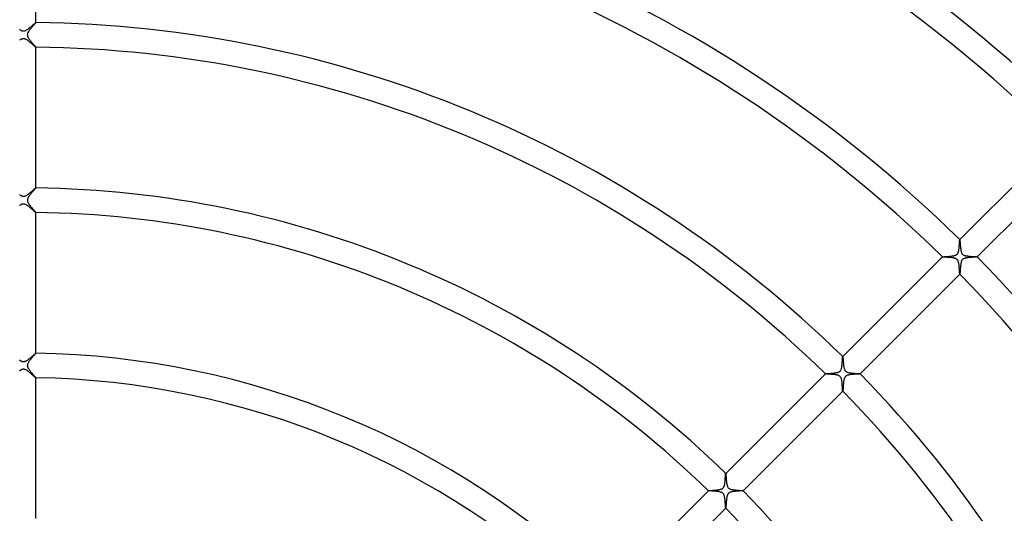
# Model space of a CAD drawing. Header units: millimetres. Extents: x -485 to 485, y -485 to 485.
# Tile 52 of 110: x -1 to 160, y 111 to 191. Entities that reach past the tile are written whole.
import ezdxf

# ---------------------------------------------------------------- set-up
doc = ezdxf.new("R2010")
doc.units = ezdxf.units.MM
doc.layers.add('HIDDEN', color=7, linetype='Continuous')
doc.layers.add('THICK', color=7, linetype='Continuous')

msp = doc.modelspace()

# ---------------------------------------------------------------- linework, layer by layer
at = {"layer": 'HIDDEN'}
for p, q in [((0.84, 189.57), (0.78, 189.48)), ((0.9, 189.66), (0.84, 189.57)), ((0.97, 189.76), (0.9, 189.66)), ((1.04, 189.85), (0.97, 189.76)), ((1.12, 189.95), (1.04, 189.85)), ((1.19, 190.04), (1.12, 189.95)), ((1.27, 190.14), (1.19, 190.04)), ((1.35, 190.23), (1.27, 190.14)), ((1.43, 190.32), (1.35, 190.23)), ((1.51, 190.41), (1.43, 190.32)), ((1.59, 190.5), (1.51, 190.41)), ((1.66, 190.58), (1.59, 190.5)), ((1.72, 190.65), (1.66, 190.58)), ((1.78, 190.72), (1.72, 190.65)), ((1.84, 190.78), (1.78, 190.72)), ((1.88, 190.84), (1.84, 190.78)), ((1.92, 190.88), (1.88, 190.84)), ((1.96, 190.92), (1.92, 190.88)), ((1.98, 190.95), (1.96, 190.92)), ((2, 190.98), (1.98, 190.95)), ((2, 190.99), (2, 190.99)), ((2, 190.99), (2, 190.99)), ((2, 190.99), (2, 190.99)), ((2, 190.99), (2, 190.99)), ((2, 190.99), (2, 190.99)), ((2, 190.99), (2, 190.99)), ((2, 190.99), (2, 190.99)), ((2, 190.99), (2, 190.98)), ((0.63, 189.07), (0.62, 189.02)), ((0.62, 189.02), (0.63, 188.96)), ((0.64, 189.12), (0.63, 189.07)), ((0.63, 188.96), (0.63, 188.91)), ((0.63, 188.91), (0.64, 188.86)), ((0.65, 189.18), (0.64, 189.12)), ((0.64, 188.86), (0.65, 188.81)), ((0.67, 189.25), (0.65, 189.18)), ((0.65, 188.81), (0.67, 188.74)), ((0.7, 189.32), (0.67, 189.25)), ((0.67, 188.74), (0.7, 188.68)), ((0.74, 189.4), (0.7, 189.32)), ((0.7, 188.68), (0.74, 188.6)), ((0.78, 189.48), (0.74, 189.4)), ((0.74, 188.6), (0.78, 188.52)), ((0.78, 188.52), (0.83, 188.43)), ((0.83, 188.43), (0.89, 188.34)), ((0.89, 188.34), (0.96, 188.25)), ((0.96, 188.25), (1.02, 188.16)), ((1.02, 188.16), (1.1, 188.07)), ((1.1, 188.07), (1.17, 187.98)), ((1.17, 187.98), (1.24, 187.89)), ((1.24, 187.89), (1.32, 187.8)), ((1.32, 187.8), (1.39, 187.72)), ((1.39, 187.72), (1.46, 187.63)), ((1.46, 187.63), (1.53, 187.55)), ((1.53, 187.55), (1.6, 187.47)), ((1.6, 187.47), (1.67, 187.39)), ((1.67, 187.39), (1.73, 187.32)), ((1.73, 187.32), (1.79, 187.25)), ((1.79, 187.25), (1.84, 187.19)), ((1.84, 187.19), (1.89, 187.14)), ((1.89, 187.14), (1.93, 187.09)), ((1.93, 187.09), (1.96, 187.05)), ((1.96, 187.05), (1.98, 187.02)), ((1.98, 187.02), (2, 187)), ((2, 187), (2, 186.99)), ((2, 186.99), (2, 186.99)), ((2, 186.99), (2, 186.99)), ((2, 186.99), (2, 186.99)), ((2, 186.99), (2, 186.99)), ((2, 186.99), (2, 186.99)), ((2, 186.99), (2, 186.99)), ((2, 186.99), (2, 186.99)), ((1.89, 163.84), (1.84, 163.78)), ((1.93, 163.89), (1.89, 163.84)), ((1.96, 163.92), (1.93, 163.89)), ((1.98, 163.95), (1.96, 163.92)), ((2, 163.97), (1.98, 163.95)), ((2, 163.99), (2, 163.99)), ((2, 163.99), (2, 163.99)), ((2, 163.99), (2, 163.99)), ((2, 163.99), (2, 163.99)), ((2, 163.99), (2, 163.99)), ((2, 163.99), (2, 163.99)), ((2, 163.99), (2, 163.99)), ((2, 163.99), (2, 163.97)), ((0.66, 162.23), (0.64, 162.13)), ((0.7, 162.33), (0.66, 162.23)), ((0.76, 162.44), (0.7, 162.33)), ((0.82, 162.55), (0.76, 162.44)), ((0.9, 162.66), (0.82, 162.55)), ((0.98, 162.77), (0.9, 162.66)), ((1.06, 162.88), (0.98, 162.77)), ((1.15, 162.98), (1.06, 162.88)), ((1.23, 163.09), (1.15, 162.98)), ((1.32, 163.19), (1.23, 163.09)), ((1.41, 163.29), (1.32, 163.19)), ((1.49, 163.39), (1.41, 163.29)), ((1.57, 163.48), (1.49, 163.39)), ((1.65, 163.57), (1.57, 163.48)), ((1.72, 163.65), (1.65, 163.57)), ((1.78, 163.72), (1.72, 163.65)), ((1.84, 163.78), (1.78, 163.72)), ((0.64, 162.13), (0.63, 162.03)), ((0.63, 162.03), (0.63, 161.94)), ((0.63, 161.94), (0.64, 161.84)), ((0.64, 161.84), (0.67, 161.75)), ((0.67, 161.75), (0.71, 161.66)), ((0.71, 161.66), (0.75, 161.57)), ((0.75, 161.57), (0.79, 161.5)), ((0.79, 161.5), (0.84, 161.43)), ((0.84, 161.43), (0.89, 161.35)), ((0.89, 161.35), (0.94, 161.28)), ((0.94, 161.28), (1, 161.2)), ((1, 161.2), (1.06, 161.12)), ((1.06, 161.12), (1.12, 161.04)), ((1.12, 161.04), (1.19, 160.96)), ((1.19, 160.96), (1.25, 160.88)), ((1.25, 160.88), (1.32, 160.8)), ((1.32, 160.8), (1.39, 160.72)), ((1.39, 160.72), (1.45, 160.64)), ((1.45, 160.64), (1.52, 160.57)), ((1.52, 160.57), (1.58, 160.49)), ((1.58, 160.49), (1.64, 160.43)), ((1.64, 160.43), (1.7, 160.36)), ((1.7, 160.36), (1.75, 160.3)), ((1.75, 160.3), (1.8, 160.24)), ((1.8, 160.24), (1.85, 160.18)), ((1.85, 160.18), (1.89, 160.13)), ((1.89, 160.13), (1.93, 160.09)), ((1.93, 160.09), (1.96, 160.05)), ((1.96, 160.05), (1.98, 160.02)), ((1.98, 160.02), (2, 160)), ((2, 160), (2, 159.99)), ((2, 159.99), (2, 159.99)), ((2, 159.99), (2, 159.99)), ((2, 159.99), (2, 159.99)), ((2, 159.99), (2, 159.99)), ((2, 159.99), (2, 159.99)), ((2, 159.99), (2, 159.99)), ((2, 159.99), (2, 159.99)), ((152.61, 154.18), (152.62, 154.27)), ((152.62, 154.27), (152.63, 154.36)), ((152.63, 154.36), (152.64, 154.46)), ((152.64, 154.46), (152.65, 154.55)), ((152.65, 154.64), (152.66, 154.73)), ((152.65, 154.55), (152.65, 154.64)), ((152.66, 154.73), (152.67, 154.82)), ((152.67, 154.91), (152.68, 154.99)), ((152.67, 154.82), (152.67, 154.91)), ((152.68, 155.06), (152.69, 155.14)), ((152.68, 154.99), (152.68, 155.06)), ((152.69, 155.21), (152.7, 155.27)), ((152.69, 155.14), (152.69, 155.21)), ((152.7, 155.39), (152.71, 155.43)), ((152.7, 155.33), (152.7, 155.39)), ((152.7, 155.27), (152.7, 155.33)), ((152.71, 155.47), (152.72, 155.51)), ((152.71, 155.43), (152.71, 155.47)), ((152.72, 155.55), (152.73, 155.56)), ((152.72, 155.53), (152.72, 155.55)), ((152.72, 155.51), (152.72, 155.53)), ((152.73, 155.56), (152.73, 155.56)), ((152.73, 155.56), (152.73, 155.56)), ((152.73, 155.56), (152.73, 155.56)), ((152.73, 155.56), (152.73, 155.56)), ((152.73, 155.56), (152.73, 155.56)), ((152.73, 155.56), (152.73, 155.56)), ((152.73, 155.56), (152.73, 155.56)), ((149.9, 152.73), (149.9, 152.73)), ((149.9, 152.73), (149.9, 152.73)), ((149.9, 152.73), (149.9, 152.73)), ((149.9, 152.73), (149.9, 152.73)), ((149.9, 152.73), (149.9, 152.73)), ((149.9, 152.73), (149.9, 152.73)), ((149.9, 152.73), (149.9, 152.73)), ((149.9, 152.73), (149.91, 152.73)), ((149.91, 152.73), (149.93, 152.74)), ((149.93, 152.74), (149.96, 152.74)), ((149.96, 152.74), (149.99, 152.75)), ((149.99, 152.75), (150.04, 152.75)), ((150.04, 152.75), (150.09, 152.76)), ((150.09, 152.76), (150.15, 152.76)), ((150.15, 152.76), (150.22, 152.77)), ((150.22, 152.77), (150.3, 152.77)), ((150.3, 152.77), (150.38, 152.78)), ((150.38, 152.78), (150.46, 152.78)), ((150.46, 152.78), (150.55, 152.79)), ((150.55, 152.79), (150.65, 152.8)), ((150.65, 152.8), (150.74, 152.8)), ((150.74, 152.8), (150.85, 152.81)), ((150.85, 152.81), (150.95, 152.82)), ((150.95, 152.82), (151.05, 152.83)), ((151.05, 152.83), (151.15, 152.84)), ((151.15, 152.84), (151.25, 152.85)), ((151.25, 152.85), (151.35, 152.86)), ((151.35, 152.86), (151.45, 152.87)), ((151.45, 152.87), (151.55, 152.89)), ((151.55, 152.89), (151.64, 152.9)), ((151.64, 152.9), (151.73, 152.92)), ((151.73, 152.92), (151.82, 152.94)), ((151.82, 152.94), (151.9, 152.96)), ((151.9, 152.96), (151.99, 152.99)), ((151.99, 152.99), (152.06, 153.02)), ((152.06, 153.02), (152.14, 153.06)), ((152.14, 153.06), (152.2, 153.1)), ((152.2, 153.1), (152.26, 153.14)), ((152.26, 153.14), (152.3, 153.19)), ((152.3, 153.19), (152.35, 153.24)), ((152.35, 153.24), (152.39, 153.3)), ((152.39, 153.3), (152.43, 153.37)), ((152.43, 153.37), (152.46, 153.44)), ((152.46, 153.44), (152.49, 153.51)), ((152.49, 153.51), (152.51, 153.59)), ((152.51, 153.59), (152.53, 153.67)), ((152.53, 153.67), (152.55, 153.75)), ((152.55, 153.75), (152.57, 153.83)), ((152.57, 153.83), (152.58, 153.91)), ((152.58, 153.91), (152.59, 154)), ((152.59, 154), (152.6, 154.08)), ((152.6, 154.08), (152.61, 154.18)), ((153.96, 152.59), (153.87, 152.57)), ((154.05, 152.6), (153.96, 152.59)), ((154.14, 152.61), (154.05, 152.6)), ((154.24, 152.62), (154.14, 152.61)), ((154.33, 152.63), (154.24, 152.62)), ((154.43, 152.64), (154.33, 152.63)), ((154.52, 152.65), (154.43, 152.64)), ((154.62, 152.65), (154.52, 152.65)), ((154.71, 152.66), (154.62, 152.65)), ((154.81, 152.67), (154.71, 152.66)), ((154.89, 152.67), (154.81, 152.67)), ((154.98, 152.68), (154.89, 152.67)), ((155.06, 152.68), (154.98, 152.68)), ((155.14, 152.69), (155.06, 152.68)), ((155.21, 152.69), (155.14, 152.69)), ((155.27, 152.7), (155.21, 152.69)), ((155.33, 152.7), (155.27, 152.7)), ((155.39, 152.7), (155.33, 152.7)), ((155.43, 152.71), (155.39, 152.7)), ((155.47, 152.71), (155.43, 152.71)), ((155.51, 152.72), (155.47, 152.71)), ((155.53, 152.72), (155.51, 152.72)), ((155.55, 152.72), (155.53, 152.72)), ((155.56, 152.73), (155.55, 152.72)), ((155.56, 152.73), (155.56, 152.73)), ((155.56, 152.73), (155.56, 152.73)), ((155.56, 152.73), (155.56, 152.73)), ((155.56, 152.73), (155.56, 152.73)), ((155.56, 152.73), (155.56, 152.73)), ((155.56, 152.73), (155.56, 152.73)), ((155.56, 152.73), (155.56, 152.73)), ((152.82, 150.99), (152.81, 150.88)), ((152.83, 151.11), (152.82, 150.99)), ((152.84, 151.21), (152.83, 151.11)), ((152.86, 151.32), (152.84, 151.21)), ((152.87, 151.43), (152.86, 151.32)), ((152.88, 151.53), (152.87, 151.43)), ((152.9, 151.63), (152.88, 151.53)), ((152.92, 151.72), (152.9, 151.63)), ((152.94, 151.81), (152.92, 151.72)), ((152.96, 151.9), (152.94, 151.81)), ((152.99, 152), (152.96, 151.9)), ((153.03, 152.08), (152.99, 152)), ((153.07, 152.16), (153.03, 152.08)), ((153.12, 152.23), (153.07, 152.16)), ((153.17, 152.29), (153.12, 152.23)), ((153.23, 152.34), (153.17, 152.29)), ((153.29, 152.39), (153.23, 152.34)), ((153.36, 152.43), (153.29, 152.39)), ((153.45, 152.46), (153.36, 152.43)), ((153.53, 152.49), (153.45, 152.46)), ((153.61, 152.52), (153.53, 152.49)), ((153.7, 152.54), (153.61, 152.52)), ((153.78, 152.56), (153.7, 152.54)), ((153.87, 152.57), (153.78, 152.56)), ((152.74, 149.94), (152.73, 149.91)), ((152.73, 149.91), (152.73, 149.9)), ((152.73, 149.9), (152.73, 149.9)), ((152.73, 149.9), (152.73, 149.9)), ((152.73, 149.9), (152.73, 149.9)), ((152.73, 149.9), (152.73, 149.9)), ((152.73, 149.9), (152.73, 149.9)), ((152.73, 149.9), (152.73, 149.9)), ((152.73, 149.9), (152.73, 149.9)), ((152.75, 150.02), (152.74, 149.97)), ((152.74, 149.97), (152.74, 149.94)), ((152.76, 150.14), (152.75, 150.07)), ((152.75, 150.07), (152.75, 150.02)), ((152.77, 150.21), (152.76, 150.14)), ((152.78, 150.38), (152.77, 150.29)), ((152.77, 150.29), (152.77, 150.21)), ((152.79, 150.57), (152.78, 150.47)), ((152.78, 150.47), (152.78, 150.38)), ((152.8, 150.67), (152.79, 150.57)), ((152.81, 150.78), (152.8, 150.67)), ((152.81, 150.88), (152.81, 150.78)), ((1.68, 136.6), (1.6, 136.51)), ((1.75, 136.68), (1.68, 136.6)), ((1.81, 136.75), (1.75, 136.68)), ((1.87, 136.82), (1.81, 136.75)), ((1.92, 136.87), (1.87, 136.82)), ((1.95, 136.91), (1.92, 136.87)), ((1.98, 136.95), (1.95, 136.91)), ((1.99, 136.97), (1.98, 136.95)), ((2, 136.98), (1.99, 136.97)), ((2, 136.99), (2, 136.99)), ((2, 136.99), (2, 136.99)), ((2, 136.99), (2, 136.98)), ((2, 136.98), (2, 136.99)), ((2, 136.98), (2, 136.98)), ((2, 136.98), (2, 136.98)), ((2, 136.98), (2, 136.98)), ((0.63, 135.06), (0.62, 134.99)), ((0.62, 134.99), (0.63, 134.92)), ((0.64, 135.14), (0.63, 135.06)), ((0.63, 134.92), (0.64, 134.85)), ((0.66, 135.22), (0.64, 135.14)), ((0.69, 135.31), (0.66, 135.22)), ((0.74, 135.41), (0.69, 135.31)), ((0.8, 135.52), (0.74, 135.41)), ((0.88, 135.63), (0.8, 135.52)), ((0.96, 135.75), (0.88, 135.63)), ((1.05, 135.86), (0.96, 135.75)), ((1.14, 135.98), (1.05, 135.86)), ((1.24, 136.09), (1.14, 135.98)), ((1.33, 136.2), (1.24, 136.09)), ((1.43, 136.31), (1.33, 136.2)), ((1.52, 136.42), (1.43, 136.31)), ((1.6, 136.51), (1.52, 136.42)), ((133.5, 134.91), (133.52, 135.04)), ((133.52, 135.04), (133.53, 135.16)), ((133.53, 135.16), (133.54, 135.3)), ((133.54, 135.3), (133.55, 135.43)), ((133.55, 135.43), (133.56, 135.56)), ((133.56, 135.56), (133.57, 135.69)), ((133.57, 135.69), (133.58, 135.81)), ((133.58, 135.81), (133.59, 135.93)), ((133.59, 136.04), (133.6, 136.14)), ((133.59, 135.93), (133.59, 136.04)), ((133.6, 136.14), (133.61, 136.23)), ((133.61, 136.3), (133.62, 136.37)), ((133.61, 136.23), (133.61, 136.3)), ((133.62, 136.42), (133.63, 136.45)), ((133.62, 136.37), (133.62, 136.42)), ((133.64, 136.46), (133.63, 136.46)), ((133.63, 136.46), (133.63, 136.46)), ((133.63, 136.46), (133.64, 136.46)), ((133.63, 136.45), (133.63, 136.46)), ((133.64, 136.46), (133.64, 136.46)), ((133.64, 136.46), (133.64, 136.46)), ((133.64, 136.46), (133.64, 136.46)), ((133.64, 136.46), (133.64, 136.46)), ((0.64, 134.85), (0.66, 134.78)), ((0.66, 134.78), (0.69, 134.7)), ((0.69, 134.7), (0.72, 134.63)), ((0.72, 134.63), (0.76, 134.56)), ((0.76, 134.56), (0.8, 134.48)), ((0.8, 134.48), (0.85, 134.41)), ((0.85, 134.41), (0.9, 134.34)), ((0.9, 134.34), (0.95, 134.26)), ((0.95, 134.26), (1.01, 134.18)), ((1.01, 134.18), (1.07, 134.1)), ((1.07, 134.1), (1.14, 134.02)), ((1.14, 134.02), (1.21, 133.93)), ((1.21, 133.93), (1.27, 133.85)), ((1.27, 133.85), (1.34, 133.77)), ((1.34, 133.77), (1.41, 133.69)), ((1.41, 133.69), (1.48, 133.6)), ((1.48, 133.6), (1.55, 133.53)), ((1.55, 133.53), (1.62, 133.45)), ((1.62, 133.45), (1.68, 133.38)), ((1.68, 133.38), (1.74, 133.31)), ((1.74, 133.31), (1.79, 133.25)), ((130.81, 133.63), (130.81, 133.64)), ((130.81, 133.64), (130.81, 133.64)), ((130.81, 133.64), (130.81, 133.64)), ((130.81, 133.64), (130.81, 133.64)), ((130.81, 133.64), (130.81, 133.64)), ((130.81, 133.64), (130.81, 133.64)), ((130.81, 133.64), (130.81, 133.64)), ((130.81, 133.64), (130.83, 133.64)), ((130.81, 133.63), (130.81, 133.63)), ((130.83, 133.64), (130.84, 133.65)), ((130.84, 133.65), (130.87, 133.65)), ((130.87, 133.65), (130.89, 133.65)), ((130.89, 133.65), (130.93, 133.66)), ((130.93, 133.66), (130.96, 133.66)), ((130.96, 133.66), (131, 133.66)), ((131, 133.66), (131.05, 133.67)), ((131.05, 133.67), (131.1, 133.67)), ((131.1, 133.67), (131.15, 133.68)), ((131.15, 133.68), (131.21, 133.68)), ((131.21, 133.68), (131.27, 133.68)), ((131.27, 133.68), (131.33, 133.69)), ((131.33, 133.69), (131.4, 133.69)), ((131.4, 133.69), (131.46, 133.7)), ((131.46, 133.7), (131.54, 133.7)), ((131.54, 133.7), (131.61, 133.71)), ((131.61, 133.71), (131.68, 133.71)), ((131.68, 133.71), (131.76, 133.72)), ((131.76, 133.72), (131.83, 133.72)), ((131.83, 133.72), (131.91, 133.73)), ((131.91, 133.73), (131.99, 133.74)), ((131.99, 133.74), (132.07, 133.75)), ((132.07, 133.75), (132.14, 133.75)), ((132.14, 133.75), (132.22, 133.76)), ((132.22, 133.76), (132.29, 133.77)), ((132.29, 133.77), (132.37, 133.78)), ((132.37, 133.78), (132.44, 133.79)), ((132.44, 133.79), (132.51, 133.8)), ((132.51, 133.8), (132.58, 133.82)), ((132.58, 133.82), (132.64, 133.83)), ((132.64, 133.83), (132.71, 133.84)), ((132.71, 133.84), (132.77, 133.86)), ((132.77, 133.86), (132.83, 133.88)), ((132.83, 133.88), (132.9, 133.9)), ((132.9, 133.9), (132.96, 133.92)), ((132.96, 133.92), (133.02, 133.96)), ((133.02, 133.96), (133.09, 133.99)), ((133.09, 133.99), (133.14, 134.03)), ((133.14, 134.03), (133.2, 134.08)), ((133.2, 134.08), (133.25, 134.13)), ((133.25, 134.13), (133.29, 134.19)), ((133.29, 134.19), (133.33, 134.26)), ((133.33, 134.26), (133.37, 134.35)), ((133.37, 134.35), (133.41, 134.45)), ((133.41, 134.45), (133.44, 134.55)), ((133.44, 134.55), (133.46, 134.67)), ((133.46, 134.67), (133.48, 134.79)), ((133.48, 134.79), (133.5, 134.91)), ((134.25, 133.33), (134.2, 133.29)), ((134.32, 133.36), (134.25, 133.33)), ((134.39, 133.39), (134.32, 133.36)), ((134.48, 133.42), (134.39, 133.39)), ((134.58, 133.44), (134.48, 133.42)), ((134.68, 133.46), (134.58, 133.44)), ((134.79, 133.48), (134.68, 133.46)), ((134.91, 133.5), (134.79, 133.48)), ((135.03, 133.52), (134.91, 133.5)), ((135.15, 133.53), (135.03, 133.52)), ((135.27, 133.54), (135.15, 133.53)), ((135.39, 133.55), (135.27, 133.54)), ((135.51, 133.56), (135.39, 133.55)), ((135.63, 133.57), (135.51, 133.56)), ((135.74, 133.58), (135.63, 133.57)), ((135.85, 133.58), (135.74, 133.58)), ((135.95, 133.59), (135.85, 133.58)), ((136.05, 133.59), (135.95, 133.59)), ((136.13, 133.6), (136.05, 133.59)), ((136.21, 133.6), (136.13, 133.6)), ((136.28, 133.61), (136.21, 133.6)), ((136.34, 133.61), (136.28, 133.61)), ((136.39, 133.62), (136.34, 133.61)), ((136.43, 133.62), (136.39, 133.62)), ((136.45, 133.63), (136.43, 133.62)), ((136.46, 133.63), (136.45, 133.63)), ((136.46, 133.64), (136.46, 133.64)), ((136.46, 133.64), (136.46, 133.64)), ((136.46, 133.64), (136.46, 133.64)), ((136.46, 133.64), (136.46, 133.64)), ((136.46, 133.64), (136.46, 133.63)), ((136.46, 133.63), (136.46, 133.64)), ((136.46, 133.63), (136.46, 133.63)), ((1.79, 133.25), (1.84, 133.19)), ((1.84, 133.19), (1.89, 133.14)), ((1.89, 133.14), (1.93, 133.09)), ((1.93, 133.09), (1.96, 133.05)), ((1.96, 133.05), (1.98, 133.02)), ((1.98, 133.02), (2, 133)), ((2, 133), (2, 132.99)), ((2, 132.98), (2, 132.99)), ((2, 132.99), (2, 132.99)), ((2, 132.99), (2, 132.99)), ((2, 132.99), (2, 132.99)), ((2, 132.99), (2, 132.99)), ((2, 132.99), (2, 132.98)), ((2, 132.98), (2, 132.98)), ((133.72, 131.77), (133.71, 131.65)), ((133.73, 131.88), (133.72, 131.77)), ((133.74, 132), (133.73, 131.88)), ((133.75, 132.12), (133.74, 132)), ((133.76, 132.23), (133.75, 132.12)), ((133.78, 132.35), (133.76, 132.23)), ((133.79, 132.46), (133.78, 132.35)), ((133.81, 132.57), (133.79, 132.46)), ((133.83, 132.67), (133.81, 132.57)), ((133.86, 132.77), (133.83, 132.67)), ((133.89, 132.86), (133.86, 132.77)), ((133.92, 132.94), (133.89, 132.86)), ((133.95, 133.01), (133.92, 132.94)), ((133.98, 133.07), (133.95, 133.01)), ((134.01, 133.11), (133.98, 133.07)), ((134.04, 133.15), (134.01, 133.11)), ((134.08, 133.19), (134.04, 133.15)), ((134.12, 133.23), (134.08, 133.19)), ((134.16, 133.26), (134.12, 133.23)), ((134.2, 133.29), (134.16, 133.26)), ((133.64, 130.81), (133.63, 130.81)), ((133.63, 130.81), (133.63, 130.81)), ((133.65, 130.85), (133.64, 130.82)), ((133.64, 130.82), (133.64, 130.81)), ((133.64, 130.81), (133.64, 130.81)), ((133.64, 130.81), (133.64, 130.81)), ((133.64, 130.81), (133.64, 130.81)), ((133.64, 130.81), (133.64, 130.81)), ((133.64, 130.81), (133.64, 130.81)), ((133.66, 130.93), (133.65, 130.88)), ((133.65, 130.88), (133.65, 130.85)), ((133.67, 131.07), (133.66, 131)), ((133.66, 131), (133.66, 130.93)), ((133.68, 131.15), (133.67, 131.07)), ((133.69, 131.33), (133.68, 131.24)), ((133.68, 131.24), (133.68, 131.15)), ((133.7, 131.44), (133.69, 131.33)), ((133.71, 131.65), (133.7, 131.54)), ((133.7, 131.54), (133.7, 131.44)), ((114.52, 117.24), (114.53, 117.29)), ((114.53, 117.33), (114.54, 117.36)), ((114.53, 117.29), (114.53, 117.33)), ((114.54, 117.37), (114.54, 117.37)), ((114.54, 117.37), (114.54, 117.37)), ((114.54, 117.37), (114.54, 117.37)), ((114.54, 117.37), (114.54, 117.37)), ((114.54, 117.37), (114.54, 117.37)), ((114.54, 117.37), (114.54, 117.37)), ((114.54, 117.37), (114.54, 117.37)), ((114.54, 117.36), (114.54, 117.37)), ((114.38, 115.61), (114.39, 115.72)), ((114.39, 115.72), (114.41, 115.83)), ((114.41, 115.83), (114.42, 115.94)), ((114.42, 115.94), (114.44, 116.05)), ((114.44, 116.05), (114.45, 116.17)), ((114.45, 116.17), (114.46, 116.28)), ((114.46, 116.28), (114.47, 116.4)), ((114.47, 116.51), (114.48, 116.62)), ((114.47, 116.4), (114.47, 116.51)), ((114.48, 116.62), (114.49, 116.73)), ((114.49, 116.83), (114.5, 116.93)), ((114.49, 116.73), (114.49, 116.83)), ((114.5, 116.93), (114.51, 117.02)), ((114.51, 117.1), (114.52, 117.18)), ((114.51, 117.02), (114.51, 117.1)), ((114.52, 117.18), (114.52, 117.24)), ((111.71, 114.54), (111.71, 114.54)), ((111.71, 114.54), (111.71, 114.54)), ((111.72, 114.54), (111.71, 114.54)), ((111.72, 114.54), (111.73, 114.55)), ((111.72, 114.54), (111.72, 114.54)), ((111.72, 114.54), (111.71, 114.54)), ((111.71, 114.54), (111.72, 114.54)), ((111.72, 114.54), (111.72, 114.54)), ((111.73, 114.55), (111.75, 114.55)), ((111.75, 114.55), (111.79, 114.56)), ((111.79, 114.56), (111.84, 114.56)), ((111.84, 114.56), (111.9, 114.57)), ((111.9, 114.57), (111.97, 114.58)), ((111.97, 114.58), (112.05, 114.58)), ((112.05, 114.58), (112.14, 114.59)), ((112.14, 114.59), (112.24, 114.6)), ((112.24, 114.6), (112.35, 114.6)), ((112.35, 114.6), (112.46, 114.61)), ((112.46, 114.61), (112.57, 114.62)), ((112.57, 114.62), (112.69, 114.63)), ((112.69, 114.63), (112.8, 114.64)), ((112.8, 114.64), (112.92, 114.65)), ((112.92, 114.65), (113.04, 114.66)), ((113.04, 114.66), (113.16, 114.67)), ((113.16, 114.67), (113.28, 114.69)), ((113.28, 114.69), (113.39, 114.71)), ((113.39, 114.71), (113.5, 114.73)), ((113.5, 114.73), (113.61, 114.75)), ((113.61, 114.75), (113.71, 114.78)), ((113.71, 114.78), (113.8, 114.81)), ((113.8, 114.81), (113.88, 114.84)), ((113.88, 114.84), (113.94, 114.87)), ((113.94, 114.87), (113.99, 114.9)), ((113.99, 114.9), (114.04, 114.93)), ((114.04, 114.93), (114.08, 114.96)), ((114.08, 114.96), (114.11, 115)), ((114.11, 115), (114.15, 115.04)), ((114.15, 115.04), (114.18, 115.08)), ((114.18, 115.08), (114.21, 115.12)), ((114.21, 115.12), (114.24, 115.18)), ((114.24, 115.18), (114.27, 115.25)), ((114.27, 115.25), (114.3, 115.32)), ((114.3, 115.32), (114.33, 115.42)), ((114.33, 115.42), (114.35, 115.51)), ((114.35, 115.51), (114.38, 115.61)), ((114.94, 114.05), (114.91, 114)), ((114.97, 114.09), (114.94, 114.05)), ((115.01, 114.13), (114.97, 114.09)), ((115.05, 114.16), (115.01, 114.13)), ((115.1, 114.2), (115.05, 114.16)), ((115.15, 114.23), (115.1, 114.2)), ((115.21, 114.26), (115.15, 114.23)), ((115.28, 114.29), (115.21, 114.26)), ((115.37, 114.32), (115.28, 114.29)), ((115.47, 114.35), (115.37, 114.32)), ((115.58, 114.37), (115.47, 114.35)), ((115.69, 114.39), (115.58, 114.37)), ((115.81, 114.41), (115.69, 114.39)), ((115.93, 114.42), (115.81, 114.41)), ((116.06, 114.44), (115.93, 114.42)), ((116.18, 114.45), (116.06, 114.44)), ((116.31, 114.46), (116.18, 114.45)), ((116.43, 114.47), (116.31, 114.46)), ((116.55, 114.48), (116.43, 114.47)), ((116.66, 114.48), (116.55, 114.48)), ((116.76, 114.49), (116.66, 114.48)), ((116.87, 114.5), (116.76, 114.49)), ((116.96, 114.5), (116.87, 114.5)), ((117.05, 114.51), (116.96, 114.5)), ((117.12, 114.51), (117.05, 114.51)), ((117.19, 114.52), (117.12, 114.51)), ((117.25, 114.52), (117.19, 114.52)), ((117.3, 114.53), (117.25, 114.52)), ((117.33, 114.53), (117.3, 114.53)), ((117.36, 114.54), (117.33, 114.53)), ((117.37, 114.54), (117.36, 114.54)), ((117.37, 114.54), (117.37, 114.54)), ((117.37, 114.54), (117.37, 114.54)), ((117.37, 114.54), (117.37, 114.54)), ((117.37, 114.54), (117.37, 114.54)), ((117.37, 114.54), (117.37, 114.54)), ((117.37, 114.54), (117.37, 114.54)), ((117.37, 114.54), (117.37, 114.54)), ((114.61, 112.45), (114.6, 112.34)), ((114.62, 112.56), (114.61, 112.45)), ((114.63, 112.67), (114.62, 112.56)), ((114.64, 112.78), (114.63, 112.67)), ((114.65, 112.89), (114.64, 112.78)), ((114.66, 113.01), (114.65, 112.89)), ((114.67, 113.12), (114.66, 113.01)), ((114.68, 113.23), (114.67, 113.12)), ((114.7, 113.34), (114.68, 113.23)), ((114.72, 113.45), (114.7, 113.34)), ((114.74, 113.55), (114.72, 113.45)), ((114.76, 113.64), (114.74, 113.55)), ((114.78, 113.74), (114.76, 113.64)), ((114.81, 113.82), (114.78, 113.74)), ((114.84, 113.89), (114.81, 113.82)), ((114.88, 113.95), (114.84, 113.89)), ((114.91, 114), (114.88, 113.95)), ((114.55, 111.73), (114.54, 111.72)), ((114.54, 111.71), (114.54, 111.72)), ((114.54, 111.72), (114.54, 111.72)), ((114.54, 111.72), (114.54, 111.71)), ((114.54, 111.71), (114.54, 111.71)), ((114.54, 111.71), (114.54, 111.71)), ((114.54, 111.71), (114.54, 111.72)), ((114.54, 111.72), (114.54, 111.72)), ((114.56, 111.79), (114.55, 111.75)), ((114.55, 111.75), (114.55, 111.73)), ((114.57, 111.9), (114.56, 111.84)), ((114.56, 111.84), (114.56, 111.79)), ((114.58, 111.97), (114.57, 111.9)), ((114.59, 112.14), (114.58, 112.06)), ((114.58, 112.06), (114.58, 111.97)), ((114.6, 112.24), (114.59, 112.14)), ((114.6, 112.34), (114.6, 112.24))]:
    msp.add_line(p, q, dxfattribs=at)
at = {"layer": 'THICK'}
for p, q in [((2, 190.99), (2, 213.99)), ((-0.68, 189.91), (-0.6, 189.85)), ((-0.6, 189.85), (-0.53, 189.81)), ((-0.53, 189.81), (-0.45, 189.76)), ((-0.45, 189.76), (-0.38, 189.73)), ((-0.38, 189.73), (-0.31, 189.69)), ((-0.31, 189.69), (-0.25, 189.67)), ((-0.25, 189.67), (-0.19, 189.65)), ((-0.19, 189.65), (-0.13, 189.64)), ((-0.13, 189.64), (-0.07, 189.63)), ((-0.07, 189.63), (-0.02, 189.62)), ((-0.02, 189.62), (0.03, 189.63)), ((0.03, 189.63), (0.08, 189.63)), ((0.08, 189.63), (0.14, 189.64)), ((0.14, 189.64), (0.2, 189.65)), ((0.2, 189.65), (0.26, 189.68)), ((0.26, 189.68), (0.34, 189.71)), ((0.34, 189.71), (0.42, 189.75)), ((0.42, 189.75), (0.51, 189.8)), ((0.51, 189.8), (0.61, 189.86)), ((0.61, 189.86), (0.7, 189.92)), ((0.7, 189.92), (0.8, 190)), ((0.8, 190), (0.89, 190.07)), ((0.89, 190.07), (0.99, 190.15)), ((0.99, 190.15), (1.09, 190.23)), ((1.09, 190.23), (1.18, 190.3)), ((1.18, 190.3), (1.28, 190.38)), ((1.28, 190.38), (1.37, 190.46)), ((1.37, 190.46), (1.46, 190.54)), ((1.46, 190.54), (1.54, 190.61)), ((1.54, 190.61), (1.62, 190.68)), ((1.62, 190.68), (1.7, 190.75)), ((1.7, 190.75), (1.77, 190.81)), ((1.77, 190.81), (1.83, 190.86)), ((1.83, 190.86), (1.88, 190.91)), ((1.88, 190.91), (1.93, 190.94)), ((1.93, 190.94), (1.96, 190.97)), ((1.96, 190.97), (1.98, 190.98)), ((1.98, 190.98), (2, 190.99)), ((-0.56, 188.17), (-0.64, 188.12)), ((-0.49, 188.22), (-0.56, 188.17)), ((-0.41, 188.26), (-0.49, 188.22)), ((-0.33, 188.3), (-0.41, 188.26)), ((-0.26, 188.32), (-0.33, 188.3)), ((-0.2, 188.35), (-0.26, 188.32)), ((-0.13, 188.36), (-0.2, 188.35)), ((-0.07, 188.37), (-0.13, 188.36)), ((-0.02, 188.38), (-0.07, 188.37)), ((0.04, 188.37), (-0.02, 188.38)), ((0.1, 188.37), (0.04, 188.37)), ((0.16, 188.36), (0.1, 188.37)), ((0.22, 188.34), (0.16, 188.36)), ((0.29, 188.31), (0.22, 188.34)), ((0.37, 188.28), (0.29, 188.31)), ((0.46, 188.23), (0.37, 188.28)), ((0.55, 188.18), (0.46, 188.23)), ((0.65, 188.11), (0.55, 188.18)), ((0.75, 188.04), (0.65, 188.11)), ((0.85, 187.96), (0.75, 188.04)), ((0.95, 187.88), (0.85, 187.96)), ((1.05, 187.8), (0.95, 187.88)), ((1.16, 187.71), (1.05, 187.8)), ((1.26, 187.62), (1.16, 187.71)), ((1.35, 187.54), (1.26, 187.62)), ((1.45, 187.46), (1.35, 187.54)), ((1.54, 187.38), (1.45, 187.46)), ((1.62, 187.31), (1.54, 187.38)), ((1.69, 187.24), (1.62, 187.31)), ((1.76, 187.18), (1.69, 187.24)), ((1.83, 187.12), (1.76, 187.18)), ((1.88, 187.08), (1.83, 187.12)), ((1.93, 187.04), (1.88, 187.08)), ((1.96, 187.01), (1.93, 187.04)), ((1.98, 187), (1.96, 187.01)), ((2, 186.99), (1.98, 187)), ((2, 163.99), (2, 186.99)), ((168.99, 171.82), (152.73, 155.56)), ((155.56, 152.73), (171.82, 168.99)), ((1.77, 163.81), (1.82, 163.85)), ((1.82, 163.85), (1.87, 163.89)), ((1.87, 163.89), (1.91, 163.92)), ((1.91, 163.92), (1.94, 163.95)), ((1.94, 163.95), (1.97, 163.97)), ((1.97, 163.97), (1.99, 163.98)), ((1.99, 163.98), (2, 163.99)), ((-0.67, 162.9), (-0.56, 162.83)), ((-0.56, 162.83), (-0.46, 162.77)), ((-0.46, 162.77), (-0.36, 162.72)), ((-0.36, 162.72), (-0.26, 162.68)), ((-0.26, 162.68), (-0.17, 162.65)), ((-0.17, 162.65), (-0.09, 162.63)), ((-0.09, 162.63), (-0.01, 162.62)), ((-0.01, 162.62), (0.06, 162.63)), ((0.06, 162.63), (0.14, 162.64)), ((0.14, 162.64), (0.22, 162.66)), ((0.22, 162.66), (0.3, 162.69)), ((0.3, 162.69), (0.38, 162.73)), ((0.38, 162.73), (0.46, 162.77)), ((0.46, 162.77), (0.53, 162.81)), ((0.53, 162.81), (0.6, 162.86)), ((0.6, 162.86), (0.67, 162.9)), ((0.67, 162.9), (0.74, 162.95)), ((0.74, 162.95), (0.81, 163)), ((0.81, 163), (0.88, 163.06)), ((0.88, 163.06), (0.95, 163.11)), ((0.95, 163.11), (1.02, 163.17)), ((1.02, 163.17), (1.1, 163.23)), ((1.1, 163.23), (1.17, 163.29)), ((1.17, 163.29), (1.24, 163.35)), ((1.24, 163.35), (1.32, 163.42)), ((1.32, 163.42), (1.39, 163.48)), ((1.39, 163.48), (1.46, 163.54)), ((1.46, 163.54), (1.53, 163.6)), ((1.53, 163.6), (1.59, 163.66)), ((1.59, 163.66), (1.65, 163.71)), ((1.65, 163.71), (1.71, 163.76)), ((1.71, 163.76), (1.77, 163.81)), ((-0.61, 161.13), (-0.66, 161.1)), ((-0.56, 161.17), (-0.61, 161.13)), ((-0.5, 161.21), (-0.56, 161.17)), ((-0.43, 161.25), (-0.5, 161.21)), ((-0.36, 161.28), (-0.43, 161.25)), ((-0.28, 161.32), (-0.36, 161.28)), ((-0.2, 161.35), (-0.28, 161.32)), ((-0.12, 161.36), (-0.2, 161.35)), ((-0.04, 161.37), (-0.12, 161.36)), ((0.04, 161.37), (-0.04, 161.37)), ((0.12, 161.36), (0.04, 161.37)), ((0.21, 161.34), (0.12, 161.36)), ((0.31, 161.31), (0.21, 161.34)), ((0.41, 161.26), (0.31, 161.31)), ((0.52, 161.2), (0.41, 161.26)), ((0.63, 161.12), (0.52, 161.2)), ((0.74, 161.04), (0.63, 161.12)), ((0.86, 160.96), (0.74, 161.04)), ((0.97, 160.87), (0.86, 160.96)), ((1.08, 160.77), (0.97, 160.87)), ((1.19, 160.68), (1.08, 160.77)), ((1.3, 160.59), (1.19, 160.68)), ((1.4, 160.5), (1.3, 160.59)), ((1.49, 160.42), (1.4, 160.5)), ((1.58, 160.34), (1.49, 160.42)), ((1.66, 160.27), (1.58, 160.34)), ((1.73, 160.21), (1.66, 160.27)), ((1.79, 160.15), (1.73, 160.21)), ((1.85, 160.1), (1.79, 160.15)), ((1.9, 160.06), (1.85, 160.1)), ((1.94, 160.03), (1.9, 160.06)), ((1.97, 160.01), (1.94, 160.03)), ((1.99, 159.99), (1.97, 160.01)), ((2, 159.99), (1.99, 159.99)), ((2, 136.99), (2, 159.99)), ((152.73, 155.56), (152.73, 155.55)), ((152.73, 155.55), (152.74, 155.53)), ((152.74, 155.53), (152.74, 155.51)), ((152.74, 155.51), (152.75, 155.48)), ((152.75, 155.48), (152.75, 155.44)), ((152.75, 155.44), (152.75, 155.39)), ((152.75, 155.39), (152.76, 155.34)), ((152.76, 155.34), (152.76, 155.28)), ((152.76, 155.28), (152.77, 155.21)), ((152.77, 155.21), (152.77, 155.14)), ((152.77, 155.14), (152.78, 155.07)), ((152.78, 155.07), (152.78, 154.99)), ((152.78, 154.99), (152.79, 154.91)), ((152.79, 154.91), (152.8, 154.82)), ((152.8, 154.82), (152.8, 154.73)), ((152.8, 154.73), (152.81, 154.63)), ((152.81, 154.63), (152.82, 154.53)), ((152.82, 154.53), (152.83, 154.44)), ((152.83, 154.44), (152.84, 154.33)), ((152.84, 154.33), (152.85, 154.23)), ((152.85, 154.23), (152.86, 154.13)), ((149.9, 152.73), (133.64, 136.46)), ((149.91, 152.72), (149.9, 152.73)), ((149.92, 152.72), (149.91, 152.72)), ((149.95, 152.72), (149.92, 152.72)), ((149.97, 152.71), (149.95, 152.72)), ((150.01, 152.71), (149.97, 152.71)), ((150.05, 152.71), (150.01, 152.71)), ((150.1, 152.7), (150.05, 152.71)), ((150.15, 152.7), (150.1, 152.7)), ((150.2, 152.69), (150.15, 152.7)), ((150.27, 152.69), (150.2, 152.69)), ((150.33, 152.69), (150.27, 152.69)), ((150.41, 152.68), (150.33, 152.69)), ((150.48, 152.68), (150.41, 152.68)), ((150.56, 152.67), (150.48, 152.68)), ((150.65, 152.67), (150.56, 152.67)), ((150.73, 152.66), (150.65, 152.67)), ((150.83, 152.65), (150.73, 152.66)), ((150.92, 152.65), (150.83, 152.65)), ((151.01, 152.64), (150.92, 152.65)), ((151.1, 152.63), (151.01, 152.64)), ((151.19, 152.62), (151.1, 152.63)), ((151.28, 152.62), (151.19, 152.62)), ((151.37, 152.61), (151.28, 152.62)), ((151.45, 152.59), (151.37, 152.61)), ((151.54, 152.58), (151.45, 152.59)), ((151.62, 152.57), (151.54, 152.58)), ((152.86, 154.13), (152.87, 154.03)), ((152.87, 154.03), (152.88, 153.93)), ((152.88, 153.93), (152.9, 153.84)), ((152.9, 153.84), (152.92, 153.75)), ((152.92, 153.75), (152.94, 153.66)), ((152.94, 153.66), (152.96, 153.56)), ((152.96, 153.56), (153, 153.47)), ((153, 153.47), (153.03, 153.39)), ((153.03, 153.39), (153.07, 153.31)), ((153.07, 153.31), (153.12, 153.25)), ((153.12, 153.25), (153.16, 153.19)), ((153.16, 153.19), (153.22, 153.13)), ((153.22, 153.13), (153.29, 153.09)), ((153.29, 153.09), (153.36, 153.04)), ((153.36, 153.04), (153.44, 153.01)), ((153.44, 153.01), (153.52, 152.98)), ((153.52, 152.98), (153.6, 152.95)), ((153.6, 152.95), (153.68, 152.93)), ((153.68, 152.93), (153.77, 152.91)), ((153.77, 152.91), (153.87, 152.9)), ((153.87, 152.9), (153.96, 152.88)), ((153.96, 152.88), (154.06, 152.87)), ((154.06, 152.87), (154.16, 152.85)), ((154.16, 152.85), (154.27, 152.84)), ((154.27, 152.84), (154.37, 152.83)), ((154.37, 152.83), (154.48, 152.82)), ((154.48, 152.82), (154.59, 152.81)), ((154.59, 152.81), (154.69, 152.81)), ((154.69, 152.81), (154.8, 152.8)), ((154.8, 152.8), (154.9, 152.79)), ((154.9, 152.79), (154.99, 152.78)), ((154.99, 152.78), (155.09, 152.78)), ((155.09, 152.78), (155.17, 152.77)), ((155.17, 152.77), (155.25, 152.77)), ((155.25, 152.77), (155.32, 152.76)), ((155.32, 152.76), (155.39, 152.76)), ((155.39, 152.76), (155.44, 152.75)), ((155.44, 152.75), (155.49, 152.74)), ((155.49, 152.74), (155.52, 152.74)), ((155.52, 152.74), (155.54, 152.74)), ((155.54, 152.74), (155.56, 152.73)), ((151.7, 152.56), (151.62, 152.57)), ((151.78, 152.54), (151.7, 152.56)), ((151.85, 152.52), (151.78, 152.54)), ((151.92, 152.5), (151.85, 152.52)), ((151.99, 152.48), (151.92, 152.5)), ((152.06, 152.45), (151.99, 152.48)), ((152.12, 152.42), (152.06, 152.45)), ((152.18, 152.38), (152.12, 152.42)), ((152.24, 152.34), (152.18, 152.38)), ((152.29, 152.3), (152.24, 152.34)), ((152.33, 152.25), (152.29, 152.3)), ((152.37, 152.2), (152.33, 152.25)), ((152.41, 152.14), (152.37, 152.2)), ((152.44, 152.07), (152.41, 152.14)), ((152.48, 151.99), (152.44, 152.07)), ((152.51, 151.89), (152.48, 151.99)), ((152.54, 151.78), (152.51, 151.89)), ((152.56, 151.66), (152.54, 151.78)), ((152.58, 151.54), (152.56, 151.66)), ((152.6, 151.42), (152.58, 151.54)), ((152.62, 151.29), (152.6, 151.42)), ((152.63, 151.16), (152.62, 151.29)), ((152.64, 151.03), (152.63, 151.16)), ((152.65, 150.9), (152.64, 151.03)), ((136.46, 133.64), (152.73, 149.9)), ((152.66, 150.77), (152.65, 150.9)), ((152.67, 150.64), (152.66, 150.77)), ((152.67, 150.52), (152.67, 150.64)), ((152.68, 150.41), (152.67, 150.52)), ((152.69, 150.3), (152.68, 150.41)), ((152.69, 150.2), (152.69, 150.3)), ((152.7, 150.12), (152.69, 150.2)), ((152.71, 150.05), (152.7, 150.12)), ((152.71, 149.99), (152.71, 150.05)), ((152.72, 149.94), (152.71, 149.99)), ((152.72, 149.92), (152.72, 149.94)), ((152.73, 149.9), (152.72, 149.92)), ((1.39, 136.48), (1.47, 136.55)), ((1.47, 136.55), (1.54, 136.61)), ((1.54, 136.61), (1.61, 136.67)), ((1.61, 136.67), (1.68, 136.73)), ((1.68, 136.73), (1.74, 136.78)), ((1.74, 136.78), (1.8, 136.83)), ((1.8, 136.83), (1.85, 136.88)), ((1.85, 136.88), (1.9, 136.91)), ((1.9, 136.91), (1.93, 136.94)), ((1.93, 136.94), (1.96, 136.97)), ((1.96, 136.97), (1.99, 136.98)), ((1.99, 136.98), (2, 136.99)), ((-0.7, 135.92), (-0.62, 135.87)), ((-0.62, 135.87), (-0.54, 135.82)), ((-0.54, 135.82), (-0.47, 135.77)), ((-0.47, 135.77), (-0.4, 135.73)), ((-0.4, 135.73), (-0.32, 135.7)), ((-0.32, 135.7), (-0.26, 135.67)), ((-0.26, 135.67), (-0.19, 135.65)), ((-0.19, 135.65), (-0.13, 135.64)), ((-0.13, 135.64), (-0.07, 135.63)), ((-0.07, 135.63), (-0.02, 135.62)), ((-0.02, 135.62), (0.04, 135.63)), ((0.04, 135.63), (0.1, 135.63)), ((0.1, 135.63), (0.15, 135.64)), ((0.15, 135.64), (0.21, 135.66)), ((0.21, 135.66), (0.27, 135.68)), ((0.27, 135.68), (0.33, 135.7)), ((0.33, 135.7), (0.4, 135.74)), ((0.4, 135.74), (0.48, 135.78)), ((0.48, 135.78), (0.55, 135.82)), ((0.55, 135.82), (0.63, 135.88)), ((0.63, 135.88), (0.72, 135.93)), ((0.72, 135.93), (0.8, 136)), ((0.8, 136), (0.89, 136.06)), ((0.89, 136.06), (0.97, 136.13)), ((0.97, 136.13), (1.06, 136.2)), ((1.06, 136.2), (1.15, 136.27)), ((1.15, 136.27), (1.23, 136.34)), ((1.23, 136.34), (1.31, 136.41)), ((1.31, 136.41), (1.39, 136.48)), ((133.64, 136.46), (133.64, 136.45)), ((133.64, 136.45), (133.65, 136.43)), ((133.65, 136.43), (133.65, 136.39)), ((133.65, 136.39), (133.66, 136.34)), ((133.66, 136.34), (133.66, 136.29)), ((133.66, 136.29), (133.67, 136.22)), ((133.67, 136.22), (133.67, 136.14)), ((133.67, 136.14), (133.68, 136.06)), ((133.68, 136.06), (133.69, 135.96)), ((133.69, 135.96), (133.69, 135.86)), ((133.69, 135.86), (133.7, 135.76)), ((133.7, 135.76), (133.71, 135.65)), ((133.71, 135.65), (133.72, 135.54)), ((133.72, 135.54), (133.73, 135.42)), ((133.73, 135.42), (133.74, 135.3)), ((133.74, 135.3), (133.75, 135.17)), ((133.75, 135.17), (133.76, 135.05)), ((133.76, 135.05), (133.78, 134.93)), ((133.78, 134.93), (133.8, 134.82)), ((-0.62, 134.13), (-0.69, 134.08)), ((-0.55, 134.18), (-0.62, 134.13)), ((-0.48, 134.22), (-0.55, 134.18)), ((-0.42, 134.26), (-0.48, 134.22)), ((-0.34, 134.29), (-0.42, 134.26)), ((-0.26, 134.33), (-0.34, 134.29)), ((-0.17, 134.35), (-0.26, 134.33)), ((-0.09, 134.37), (-0.17, 134.35)), ((0, 134.38), (-0.09, 134.37)), ((0.08, 134.37), (0, 134.38)), ((0.18, 134.35), (0.08, 134.37)), ((0.27, 134.32), (0.18, 134.35)), ((0.38, 134.28), (0.27, 134.32)), ((0.48, 134.22), (0.38, 134.28)), ((0.59, 134.15), (0.48, 134.22)), ((0.7, 134.07), (0.59, 134.15)), ((0.81, 133.99), (0.7, 134.07)), ((0.92, 133.9), (0.81, 133.99)), ((1.03, 133.81), (0.92, 133.9)), ((1.14, 133.72), (1.03, 133.81)), ((1.24, 133.64), (1.14, 133.72)), ((1.34, 133.55), (1.24, 133.64)), ((1.43, 133.47), (1.34, 133.55)), ((1.52, 133.39), (1.43, 133.47)), ((1.6, 133.32), (1.52, 133.39)), ((1.67, 133.25), (1.6, 133.32)), ((130.81, 133.64), (114.54, 117.37)), ((130.82, 133.63), (130.81, 133.63)), ((130.83, 133.63), (130.82, 133.63)), ((130.85, 133.62), (130.83, 133.63)), ((130.88, 133.62), (130.85, 133.62)), ((130.91, 133.62), (130.88, 133.62)), ((130.95, 133.61), (130.91, 133.62)), ((131, 133.61), (130.95, 133.61)), ((131.05, 133.61), (131, 133.61)), ((131.11, 133.6), (131.05, 133.61)), ((131.17, 133.6), (131.11, 133.6)), ((131.24, 133.59), (131.17, 133.6)), ((131.31, 133.59), (131.24, 133.59)), ((131.38, 133.59), (131.31, 133.59)), ((131.45, 133.58), (131.38, 133.59)), ((131.53, 133.58), (131.45, 133.58)), ((131.61, 133.57), (131.53, 133.58)), ((131.69, 133.57), (131.61, 133.57)), ((131.78, 133.56), (131.69, 133.57)), ((131.86, 133.55), (131.78, 133.56)), ((131.95, 133.55), (131.86, 133.55)), ((132.03, 133.54), (131.95, 133.55)), ((132.11, 133.53), (132.03, 133.54)), ((132.2, 133.52), (132.11, 133.53)), ((132.28, 133.51), (132.2, 133.52)), ((132.36, 133.5), (132.28, 133.51)), ((132.44, 133.49), (132.36, 133.5)), ((132.52, 133.48), (132.44, 133.49)), ((132.6, 133.47), (132.52, 133.48)), ((132.67, 133.45), (132.6, 133.47)), ((132.74, 133.43), (132.67, 133.45)), ((132.81, 133.41), (132.74, 133.43)), ((132.88, 133.39), (132.81, 133.41)), ((132.95, 133.37), (132.88, 133.39)), ((133.01, 133.34), (132.95, 133.37)), ((133.07, 133.3), (133.01, 133.34)), ((133.8, 134.82), (133.82, 134.71)), ((133.82, 134.71), (133.84, 134.6)), ((133.84, 134.6), (133.87, 134.49)), ((133.87, 134.49), (133.9, 134.38)), ((133.9, 134.38), (133.95, 134.28)), ((133.95, 134.28), (133.99, 134.2)), ((133.99, 134.2), (134.05, 134.13)), ((134.05, 134.13), (134.11, 134.06)), ((134.11, 134.06), (134.18, 134.01)), ((134.18, 134.01), (134.25, 133.96)), ((134.25, 133.96), (134.33, 133.92)), ((134.33, 133.92), (134.41, 133.89)), ((134.41, 133.89), (134.5, 133.86)), ((134.5, 133.86), (134.58, 133.84)), ((134.58, 133.84), (134.67, 133.82)), ((134.67, 133.82), (134.76, 133.81)), ((134.76, 133.81), (134.85, 133.79)), ((134.85, 133.79), (134.95, 133.78)), ((134.95, 133.78), (135.05, 133.76)), ((135.05, 133.76), (135.15, 133.75)), ((135.15, 133.75), (135.25, 133.74)), ((135.25, 133.74), (135.35, 133.73)), ((135.35, 133.73), (135.45, 133.72)), ((135.45, 133.72), (135.55, 133.72)), ((135.55, 133.72), (135.65, 133.71)), ((135.65, 133.71), (135.74, 133.7)), ((135.74, 133.7), (135.83, 133.7)), ((135.83, 133.7), (135.92, 133.69)), ((135.92, 133.69), (136, 133.68)), ((136, 133.68), (136.08, 133.68)), ((136.08, 133.68), (136.15, 133.67)), ((136.15, 133.67), (136.22, 133.67)), ((136.22, 133.67), (136.27, 133.66)), ((136.27, 133.66), (136.33, 133.66)), ((136.33, 133.66), (136.37, 133.65)), ((136.37, 133.65), (136.41, 133.65)), ((136.41, 133.65), (136.44, 133.65)), ((136.44, 133.65), (136.45, 133.64)), ((136.45, 133.64), (136.46, 133.64)), ((1.74, 133.19), (1.67, 133.25)), ((1.8, 133.14), (1.74, 133.19)), ((1.86, 133.09), (1.8, 133.14)), ((1.9, 133.06), (1.86, 133.09)), ((1.94, 133.02), (1.9, 133.06)), ((1.97, 133), (1.94, 133.02)), ((1.99, 132.99), (1.97, 133)), ((2, 132.98), (1.99, 132.99)), ((2, 109.98), (2, 132.98)), ((133.13, 133.26), (133.07, 133.3)), ((133.19, 133.22), (133.13, 133.26)), ((133.24, 133.17), (133.19, 133.22)), ((133.28, 133.11), (133.24, 133.17)), ((133.32, 133.04), (133.28, 133.11)), ((133.36, 132.96), (133.32, 133.04)), ((133.4, 132.86), (133.36, 132.96)), ((133.43, 132.75), (133.4, 132.86)), ((133.46, 132.64), (133.43, 132.75)), ((133.48, 132.51), (133.46, 132.64)), ((133.5, 132.39), (133.48, 132.51)), ((133.52, 132.26), (133.5, 132.39)), ((133.53, 132.12), (133.52, 132.26)), ((133.54, 131.98), (133.53, 132.12)), ((133.55, 131.85), (133.54, 131.98)), ((133.56, 131.71), (133.55, 131.85)), ((133.57, 131.58), (133.56, 131.71)), ((117.37, 114.54), (133.64, 130.81)), ((133.58, 131.45), (133.57, 131.58)), ((133.59, 131.34), (133.58, 131.45)), ((133.59, 131.23), (133.59, 131.34)), ((133.6, 131.13), (133.59, 131.23)), ((133.61, 131.04), (133.6, 131.13)), ((133.61, 130.96), (133.61, 131.04)), ((133.62, 130.9), (133.61, 130.96)), ((133.62, 130.85), (133.62, 130.9)), ((133.63, 130.82), (133.62, 130.85)), ((133.63, 130.81), (133.63, 130.82)), ((114.54, 117.37), (114.55, 117.36)), ((114.55, 117.36), (114.55, 117.35)), ((114.55, 117.35), (114.56, 117.33)), ((114.56, 117.33), (114.56, 117.3)), ((114.56, 117.3), (114.56, 117.26)), ((114.56, 117.26), (114.57, 117.22)), ((114.57, 117.22), (114.57, 117.17)), ((114.57, 117.17), (114.58, 117.12)), ((114.58, 117.12), (114.58, 117.06)), ((114.58, 117.06), (114.59, 117)), ((114.59, 117), (114.59, 116.93)), ((114.59, 116.93), (114.6, 116.86)), ((114.6, 116.86), (114.6, 116.78)), ((114.6, 116.78), (114.61, 116.7)), ((114.61, 116.7), (114.61, 116.62)), ((114.61, 116.62), (114.62, 116.53)), ((114.62, 116.53), (114.63, 116.44)), ((114.63, 116.44), (114.63, 116.35)), ((114.63, 116.35), (114.64, 116.26)), ((114.64, 116.26), (114.65, 116.16)), ((114.65, 116.16), (114.66, 116.07)), ((114.66, 116.07), (114.67, 115.97)), ((114.67, 115.97), (114.68, 115.88)), ((114.68, 115.88), (114.69, 115.79)), ((114.69, 115.79), (114.71, 115.7)), ((114.71, 115.7), (114.72, 115.61)), ((111.71, 114.54), (95.45, 98.28)), ((111.74, 114.53), (111.72, 114.54)), ((111.72, 114.54), (111.72, 114.54)), ((111.76, 114.53), (111.74, 114.53)), ((111.79, 114.53), (111.76, 114.53)), ((111.83, 114.52), (111.79, 114.53)), ((111.87, 114.52), (111.83, 114.52)), ((111.92, 114.52), (111.87, 114.52)), ((111.97, 114.51), (111.92, 114.52)), ((112.03, 114.51), (111.97, 114.51)), ((112.09, 114.5), (112.03, 114.51)), ((112.16, 114.5), (112.09, 114.5)), ((112.23, 114.5), (112.16, 114.5)), ((112.31, 114.49), (112.23, 114.5)), ((112.38, 114.49), (112.31, 114.49)), ((112.46, 114.48), (112.38, 114.49)), ((112.55, 114.48), (112.46, 114.48)), ((112.63, 114.47), (112.55, 114.48)), ((112.72, 114.46), (112.63, 114.47)), ((112.81, 114.46), (112.72, 114.46)), ((112.9, 114.45), (112.81, 114.46)), ((112.98, 114.44), (112.9, 114.45)), ((113.07, 114.43), (112.98, 114.44)), ((113.16, 114.42), (113.07, 114.43)), ((113.24, 114.41), (113.16, 114.42)), ((113.32, 114.4), (113.24, 114.41)), ((113.4, 114.39), (113.32, 114.4)), ((113.48, 114.38), (113.4, 114.39)), ((113.55, 114.36), (113.48, 114.38)), ((113.63, 114.35), (113.55, 114.36)), ((113.7, 114.33), (113.63, 114.35)), ((113.78, 114.3), (113.7, 114.33)), ((113.85, 114.28), (113.78, 114.3)), ((113.92, 114.24), (113.85, 114.28)), ((113.99, 114.21), (113.92, 114.24)), ((114.05, 114.16), (113.99, 114.21)), ((114.11, 114.11), (114.05, 114.16)), ((114.16, 114.06), (114.11, 114.11)), ((114.2, 114), (114.16, 114.06)), ((114.72, 115.61), (114.74, 115.53)), ((114.74, 115.53), (114.76, 115.44)), ((114.76, 115.44), (114.79, 115.36)), ((114.79, 115.36), (114.82, 115.27)), ((114.82, 115.27), (114.85, 115.19)), ((114.85, 115.19), (114.9, 115.11)), ((114.9, 115.11), (114.95, 115.04)), ((114.95, 115.04), (115.01, 114.97)), ((115.01, 114.97), (115.09, 114.91)), ((115.09, 114.91), (115.17, 114.86)), ((115.17, 114.86), (115.26, 114.82)), ((115.26, 114.82), (115.35, 114.79)), ((115.35, 114.79), (115.45, 114.76)), ((115.45, 114.76), (115.54, 114.74)), ((115.54, 114.74), (115.64, 114.72)), ((115.64, 114.72), (115.75, 114.7)), ((115.75, 114.7), (115.86, 114.69)), ((115.86, 114.69), (115.97, 114.67)), ((115.97, 114.67), (116.08, 114.66)), ((116.08, 114.66), (116.19, 114.65)), ((116.19, 114.65), (116.31, 114.64)), ((116.31, 114.64), (116.42, 114.63)), ((116.42, 114.63), (116.53, 114.62)), ((116.53, 114.62), (116.63, 114.61)), ((116.63, 114.61), (116.73, 114.6)), ((116.73, 114.6), (116.82, 114.6)), ((116.82, 114.6), (116.91, 114.59)), ((116.91, 114.59), (117, 114.59)), ((117, 114.59), (117.08, 114.58)), ((117.08, 114.58), (117.15, 114.57)), ((117.15, 114.57), (117.21, 114.57)), ((117.21, 114.57), (117.26, 114.56)), ((117.26, 114.56), (117.3, 114.56)), ((117.3, 114.56), (117.34, 114.55)), ((117.34, 114.55), (117.36, 114.55)), ((117.36, 114.55), (117.37, 114.54)), ((114.24, 113.93), (114.2, 114)), ((114.28, 113.84), (114.24, 113.93)), ((114.31, 113.75), (114.28, 113.84)), ((114.34, 113.64), (114.31, 113.75)), ((114.37, 113.53), (114.34, 113.64)), ((114.39, 113.41), (114.37, 113.53)), ((114.41, 113.29), (114.39, 113.41)), ((114.42, 113.16), (114.41, 113.29)), ((114.44, 113.04), (114.42, 113.16)), ((114.45, 112.91), (114.44, 113.04)), ((114.46, 112.77), (114.45, 112.91)), ((114.47, 112.65), (114.46, 112.77)), ((114.48, 112.52), (114.47, 112.65)), ((114.49, 112.4), (114.48, 112.52)), ((98.28, 95.45), (114.54, 111.71)), ((114.49, 112.29), (114.49, 112.4)), ((114.5, 112.18), (114.49, 112.29)), ((114.5, 112.09), (114.5, 112.18)), ((114.51, 112), (114.5, 112.09)), ((114.52, 111.92), (114.51, 112)), ((114.52, 111.85), (114.52, 111.92)), ((114.53, 111.8), (114.52, 111.85)), ((114.53, 111.76), (114.53, 111.8)), ((114.54, 111.73), (114.53, 111.76)), ((114.54, 111.72), (114.54, 111.73))]:
    msp.add_line(p, q, dxfattribs=at)
for radius, start, end in [(266, 45.4303, 89.5697), (245, 45.4671, 89.5328), (241, 45.4749, 89.5251), (218, 45.525, 89.475), (214, 45.5348, 89.4652), (191, 45.5992, 89.4008), (187, 45.612, 89.3879), (164, 45.6979, 89.3021), (160, 45.7153, 89.2847), (218, 0.525, 44.475), (214, 0.5348, 44.4652), (137, 45.8354, 89.1646), (191, 0.5992, 44.4008), (133, 45.8606, 89.1395), (187, 0.612, 44.388), (164, 0.6979, 44.3021), (160, 0.7153, 44.2847)]:
    msp.add_arc((0, 0), radius, start, end, dxfattribs=at)

doc.saveas('drawing.dxf')
